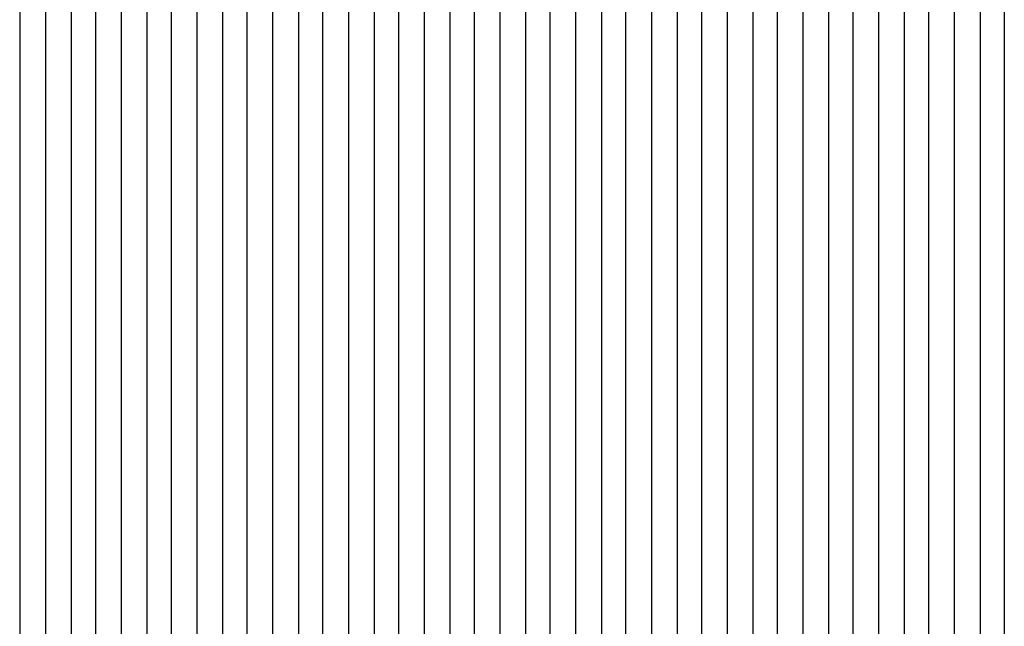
# Model space of a CAD drawing. Extents: x -0.6 to 1.54, y -0.37 to 1.17.
# Tile 51 of 79: x 1.02497 to 1.03147, y 0.11177 to 0.11578. Entities that reach past the tile are written whole.
import ezdxf

# ---------------------------------------------------------------- set-up
doc = ezdxf.new("R2010")
doc.units = 0
doc.linetypes.add('KCONTINUOUS', pattern=[0])
doc.layers.add('W01_---', color=7, linetype='CONTINUOUS')

msp = doc.modelspace()

# ---------------------------------------------------------------- linework, layer by layer
at = {"layer": 'W01_---', "color": 7, "linetype": 'KCONTINUOUS'}
for p, q in [((1.03064, 0.11769), (1.03064, 0.11419)), ((1.03081, 0.11769), (1.03081, 0.11403)), ((1.03147, 0.11686), (1.03147, 0.11519)), ((1.0304699, 0.11669), (1.0304699, 0.11519)), ((1.03031, 0.11653), (1.03031, 0.11553)), ((1.0313099, 0.11636), (1.0313099, 0.11569)), ((1.02981, 0.11619), (1.02981, 0.11553)), ((1.02997, 0.11619), (1.02997, 0.11569)), ((1.03014, 0.11619), (1.03014, 0.11569)), ((1.03097, 0.11619), (1.03097, 0.11569)), ((1.02847, 0.11603), (1.02847, 0.11569)), ((1.02864, 0.11603), (1.02864, 0.11569)), ((1.02497, 0.11586), (1.02497, 0.11553)), ((1.02514, 0.11586), (1.02514, 0.11553)), ((1.02531, 0.11586), (1.02531, 0.11569)), ((1.0254699, 0.11586), (1.0254699, 0.11536)), ((1.02564, 0.11586), (1.02564, 0.11569)), ((1.02581, 0.11586), (1.02581, 0.11569)), ((1.02597, 0.11586), (1.02597, 0.11569)), ((1.02614, 0.11586), (1.02614, 0.11569)), ((1.0263099, 0.11586), (1.0263099, 0.11569)), ((1.02647, 0.11586), (1.02647, 0.11569)), ((1.02664, 0.11586), (1.02664, 0.11569)), ((1.02681, 0.11586), (1.02681, 0.11569)), ((1.02697, 0.11586), (1.02697, 0.11569)), ((1.0271399, 0.11586), (1.0271399, 0.11569)), ((1.02731, 0.11586), (1.02731, 0.11569)), ((1.02747, 0.11586), (1.02747, 0.11569)), ((1.02764, 0.11586), (1.02764, 0.11569)), ((1.02781, 0.11586), (1.02781, 0.11569)), ((1.0279699, 0.11586), (1.0279699, 0.11569)), ((1.02814, 0.11586), (1.02814, 0.11569)), ((1.02831, 0.11586), (1.02831, 0.11569)), ((1.0288099, 0.11586), (1.0288099, 0.11569)), ((1.02897, 0.11586), (1.02897, 0.11569)), ((1.02914, 0.11586), (1.02914, 0.11569)), ((1.02931, 0.11586), (1.02931, 0.11569)), ((1.02947, 0.11586), (1.02947, 0.11569)), ((1.0296399, 0.11586), (1.0296399, 0.11569)), ((1.03114, 0.11586), (1.03114, 0.11569)), ((1.02531, 0.11569), (1.02531, 0.11536)), ((1.02564, 0.11569), (1.02564, 0.11553)), ((1.02581, 0.11569), (1.02581, 0.11536)), ((1.02597, 0.11569), (1.02597, 0.11553)), ((1.02614, 0.11569), (1.02614, 0.11553)), ((1.0263099, 0.11569), (1.0263099, 0.11553)), ((1.02647, 0.11569), (1.02647, 0.11553)), ((1.02664, 0.11569), (1.02664, 0.11553)), ((1.02681, 0.11569), (1.02681, 0.11553)), ((1.02697, 0.11569), (1.02697, 0.11553)), ((1.0271399, 0.11569), (1.0271399, 0.11553)), ((1.02731, 0.11569), (1.02731, 0.11553)), ((1.02747, 0.11569), (1.02747, 0.11553)), ((1.02764, 0.11569), (1.02764, 0.11553)), ((1.02781, 0.11569), (1.02781, 0.11553)), ((1.0279699, 0.11569), (1.0279699, 0.11553)), ((1.02814, 0.11569), (1.02814, 0.11553)), ((1.02831, 0.11569), (1.02831, 0.11553)), ((1.02847, 0.11569), (1.02847, 0.11553)), ((1.02864, 0.11569), (1.02864, 0.11553)), ((1.0288099, 0.11569), (1.0288099, 0.11553)), ((1.02897, 0.11569), (1.02897, 0.11553)), ((1.02914, 0.11569), (1.02914, 0.11553)), ((1.02931, 0.11569), (1.02931, 0.11553)), ((1.02947, 0.11569), (1.02947, 0.11553)), ((1.0296399, 0.11569), (1.0296399, 0.11553)), ((1.02997, 0.11569), (1.02997, 0.11553)), ((1.03014, 0.11569), (1.03014, 0.11553)), ((1.03097, 0.11569), (1.03097, 0.11419)), ((1.03114, 0.11569), (1.03114, 0.11503)), ((1.0313099, 0.11569), (1.0313099, 0.11553)), ((1.02497, 0.11553), (1.02497, 0.11503)), ((1.02514, 0.11553), (1.02514, 0.11536)), ((1.02564, 0.11553), (1.02564, 0.11536)), ((1.02597, 0.11553), (1.02597, 0.11536)), ((1.02614, 0.11553), (1.02614, 0.11536)), ((1.0263099, 0.11553), (1.0263099, 0.11536)), ((1.02647, 0.11553), (1.02647, 0.11536)), ((1.02664, 0.11553), (1.02664, 0.11536)), ((1.02681, 0.11553), (1.02681, 0.11536)), ((1.02697, 0.11553), (1.02697, 0.11536)), ((1.0271399, 0.11553), (1.0271399, 0.11536)), ((1.02731, 0.11553), (1.02731, 0.11536)), ((1.02747, 0.11553), (1.02747, 0.11536)), ((1.02764, 0.11553), (1.02764, 0.11536)), ((1.02781, 0.11553), (1.02781, 0.11536)), ((1.0279699, 0.11553), (1.0279699, 0.11536)), ((1.02814, 0.11553), (1.02814, 0.11536)), ((1.02831, 0.11553), (1.02831, 0.11536)), ((1.02847, 0.11553), (1.02847, 0.11519)), ((1.02864, 0.11553), (1.02864, 0.11536)), ((1.0288099, 0.11553), (1.0288099, 0.11536)), ((1.02897, 0.11553), (1.02897, 0.11536)), ((1.02914, 0.11553), (1.02914, 0.11536)), ((1.02931, 0.11553), (1.02931, 0.11536)), ((1.02947, 0.11553), (1.02947, 0.11519)), ((1.0296399, 0.11553), (1.0296399, 0.11536)), ((1.02981, 0.11553), (1.02981, 0.11536)), ((1.02997, 0.11553), (1.02997, 0.11536)), ((1.03014, 0.11553), (1.03014, 0.11519)), ((1.03031, 0.11553), (1.03031, 0.11519)), ((1.0313099, 0.11553), (1.0313099, 0.11519)), ((1.02514, 0.11536), (1.02514, 0.11519)), ((1.02531, 0.11536), (1.02531, 0.11519)), ((1.0254699, 0.11536), (1.0254699, 0.11519)), ((1.02564, 0.11536), (1.02564, 0.11519)), ((1.02581, 0.11536), (1.02581, 0.11519)), ((1.02597, 0.11536), (1.02597, 0.11519)), ((1.02614, 0.11536), (1.02614, 0.11519)), ((1.0263099, 0.11536), (1.0263099, 0.11519)), ((1.02647, 0.11536), (1.02647, 0.11519)), ((1.02664, 0.11536), (1.02664, 0.11519)), ((1.02681, 0.11536), (1.02681, 0.11519)), ((1.02697, 0.11536), (1.02697, 0.11519)), ((1.0271399, 0.11536), (1.0271399, 0.11519)), ((1.02731, 0.11536), (1.02731, 0.11519)), ((1.02747, 0.11536), (1.02747, 0.11519)), ((1.02764, 0.11536), (1.02764, 0.11519)), ((1.02781, 0.11536), (1.02781, 0.11519)), ((1.0279699, 0.11536), (1.0279699, 0.11519)), ((1.02814, 0.11536), (1.02814, 0.11519)), ((1.02831, 0.11536), (1.02831, 0.11519)), ((1.02864, 0.11536), (1.02864, 0.11519)), ((1.0288099, 0.11536), (1.0288099, 0.11519)), ((1.02897, 0.11536), (1.02897, 0.11519)), ((1.02914, 0.11536), (1.02914, 0.11519)), ((1.02931, 0.11536), (1.02931, 0.11519)), ((1.0296399, 0.11536), (1.0296399, 0.11519)), ((1.02981, 0.11536), (1.02981, 0.11519)), ((1.02997, 0.11536), (1.02997, 0.11519)), ((1.02514, 0.11519), (1.02514, 0.11503)), ((1.02531, 0.11519), (1.02531, 0.11503)), ((1.0254699, 0.11519), (1.0254699, 0.11503)), ((1.02564, 0.11519), (1.02564, 0.11503)), ((1.02581, 0.11519), (1.02581, 0.11503)), ((1.02597, 0.11519), (1.02597, 0.11503)), ((1.02614, 0.11519), (1.02614, 0.11503)), ((1.0263099, 0.11519), (1.0263099, 0.11503)), ((1.02647, 0.11519), (1.02647, 0.11503)), ((1.02664, 0.11519), (1.02664, 0.11503)), ((1.02681, 0.11519), (1.02681, 0.11503)), ((1.02697, 0.11519), (1.02697, 0.11503)), ((1.0271399, 0.11519), (1.0271399, 0.11503)), ((1.02731, 0.11519), (1.02731, 0.11503)), ((1.02747, 0.11519), (1.02747, 0.11503)), ((1.02764, 0.11519), (1.02764, 0.11503)), ((1.02781, 0.11519), (1.02781, 0.11503)), ((1.0279699, 0.11519), (1.0279699, 0.11503)), ((1.02814, 0.11519), (1.02814, 0.11503)), ((1.02831, 0.11519), (1.02831, 0.11503)), ((1.02847, 0.11519), (1.02847, 0.11503)), ((1.02864, 0.11519), (1.02864, 0.11503)), ((1.0288099, 0.11519), (1.0288099, 0.11503)), ((1.02897, 0.11519), (1.02897, 0.11503)), ((1.02914, 0.11519), (1.02914, 0.11503)), ((1.02931, 0.11519), (1.02931, 0.11503)), ((1.02947, 0.11519), (1.02947, 0.11503)), ((1.0296399, 0.11519), (1.0296399, 0.11503)), ((1.02981, 0.11519), (1.02981, 0.11503)), ((1.02997, 0.11519), (1.02997, 0.11503)), ((1.03014, 0.11519), (1.03014, 0.11486)), ((1.03031, 0.11519), (1.03031, 0.11486)), ((1.0304699, 0.11519), (1.0304699, 0.11453)), ((1.0313099, 0.11519), (1.0313099, 0.11503)), ((1.03147, 0.11519), (1.03147, 0.11503)), ((1.02497, 0.11503), (1.02497, 0.11469)), ((1.02514, 0.11503), (1.02514, 0.11486)), ((1.02531, 0.11503), (1.02531, 0.11486)), ((1.0254699, 0.11503), (1.0254699, 0.11486)), ((1.02564, 0.11503), (1.02564, 0.11486)), ((1.02581, 0.11503), (1.02581, 0.11486)), ((1.02597, 0.11503), (1.02597, 0.11486)), ((1.02614, 0.11503), (1.02614, 0.11453)), ((1.0263099, 0.11503), (1.0263099, 0.11486)), ((1.02647, 0.11503), (1.02647, 0.11486)), ((1.02664, 0.11503), (1.02664, 0.11486)), ((1.02681, 0.11503), (1.02681, 0.11486)), ((1.02697, 0.11503), (1.02697, 0.11486)), ((1.0271399, 0.11503), (1.0271399, 0.11486)), ((1.02731, 0.11503), (1.02731, 0.11486)), ((1.02747, 0.11503), (1.02747, 0.11486)), ((1.02764, 0.11503), (1.02764, 0.11486)), ((1.02781, 0.11503), (1.02781, 0.11486)), ((1.0279699, 0.11503), (1.0279699, 0.11486)), ((1.02814, 0.11503), (1.02814, 0.11486)), ((1.02831, 0.11503), (1.02831, 0.11486)), ((1.02847, 0.11503), (1.02847, 0.11486)), ((1.02864, 0.11503), (1.02864, 0.11486)), ((1.0288099, 0.11503), (1.0288099, 0.11486)), ((1.02897, 0.11503), (1.02897, 0.11486)), ((1.02914, 0.11503), (1.02914, 0.11486)), ((1.02931, 0.11503), (1.02931, 0.11486)), ((1.02947, 0.11503), (1.02947, 0.11486)), ((1.0296399, 0.11503), (1.0296399, 0.11486)), ((1.02981, 0.11503), (1.02981, 0.11486)), ((1.02997, 0.11503), (1.02997, 0.11469)), ((1.03114, 0.11503), (1.03114, 0.11453)), ((1.0313099, 0.11503), (1.0313099, 0.11486)), ((1.03147, 0.11503), (1.03147, 0.11486)), ((1.02514, 0.11486), (1.02514, 0.11469)), ((1.02531, 0.11486), (1.02531, 0.11469)), ((1.0254699, 0.11486), (1.0254699, 0.11469)), ((1.02564, 0.11486), (1.02564, 0.11469)), ((1.02581, 0.11486), (1.02581, 0.11469)), ((1.02597, 0.11486), (1.02597, 0.11469)), ((1.0263099, 0.11486), (1.0263099, 0.11469)), ((1.02647, 0.11486), (1.02647, 0.11469)), ((1.02664, 0.11486), (1.02664, 0.11469)), ((1.02681, 0.11486), (1.02681, 0.11469)), ((1.02697, 0.11486), (1.02697, 0.11469)), ((1.0271399, 0.11486), (1.0271399, 0.11469)), ((1.02731, 0.11486), (1.02731, 0.11469)), ((1.02747, 0.11486), (1.02747, 0.11469)), ((1.02764, 0.11486), (1.02764, 0.11469)), ((1.02781, 0.11486), (1.02781, 0.11469)), ((1.0279699, 0.11486), (1.0279699, 0.11469)), ((1.02814, 0.11486), (1.02814, 0.11469)), ((1.02831, 0.11486), (1.02831, 0.11469)), ((1.02847, 0.11486), (1.02847, 0.11469)), ((1.02864, 0.11486), (1.02864, 0.11469)), ((1.0288099, 0.11486), (1.0288099, 0.11469)), ((1.02897, 0.11486), (1.02897, 0.11469)), ((1.02914, 0.11486), (1.02914, 0.11469)), ((1.02931, 0.11486), (1.02931, 0.11469)), ((1.02947, 0.11486), (1.02947, 0.11469)), ((1.0296399, 0.11486), (1.0296399, 0.11469)), ((1.02981, 0.11486), (1.02981, 0.11469)), ((1.03014, 0.11486), (1.03014, 0.11469)), ((1.03031, 0.11486), (1.03031, 0.11436)), ((1.0313099, 0.11486), (1.0313099, 0.11453)), ((1.03147, 0.11486), (1.03147, 0.11453)), ((1.02497, 0.11469), (1.02497, 0.11453)), ((1.02514, 0.11469), (1.02514, 0.11453)), ((1.02531, 0.11469), (1.02531, 0.11453)), ((1.0254699, 0.11469), (1.0254699, 0.11453)), ((1.02564, 0.11469), (1.02564, 0.11453)), ((1.02581, 0.11469), (1.02581, 0.11453)), ((1.02597, 0.11469), (1.02597, 0.11453)), ((1.0263099, 0.11469), (1.0263099, 0.11453)), ((1.02647, 0.11469), (1.02647, 0.11453)), ((1.02664, 0.11469), (1.02664, 0.11453)), ((1.02681, 0.11469), (1.02681, 0.11453)), ((1.02697, 0.11469), (1.02697, 0.11453)), ((1.0271399, 0.11469), (1.0271399, 0.11453)), ((1.02731, 0.11469), (1.02731, 0.11453)), ((1.02747, 0.11469), (1.02747, 0.11453)), ((1.02764, 0.11469), (1.02764, 0.11453)), ((1.02781, 0.11469), (1.02781, 0.11453)), ((1.0279699, 0.11469), (1.0279699, 0.11453)), ((1.02814, 0.11469), (1.02814, 0.11453)), ((1.02831, 0.11469), (1.02831, 0.11453)), ((1.02847, 0.11469), (1.02847, 0.11453)), ((1.02864, 0.11469), (1.02864, 0.11453)), ((1.0288099, 0.11469), (1.0288099, 0.11453)), ((1.02897, 0.11469), (1.02897, 0.11453)), ((1.02914, 0.11469), (1.02914, 0.11453)), ((1.02931, 0.11469), (1.02931, 0.11453)), ((1.02947, 0.11469), (1.02947, 0.11453)), ((1.0296399, 0.11469), (1.0296399, 0.11453)), ((1.02981, 0.11469), (1.02981, 0.11453)), ((1.02997, 0.11469), (1.02997, 0.11453)), ((1.03014, 0.11469), (1.03014, 0.11453)), ((1.02497, 0.11453), (1.02497, 0.11419)), ((1.02514, 0.11453), (1.02514, 0.11436)), ((1.02531, 0.11453), (1.02531, 0.11436)), ((1.0254699, 0.11453), (1.0254699, 0.11436)), ((1.02564, 0.11453), (1.02564, 0.11436)), ((1.02581, 0.11453), (1.02581, 0.11436)), ((1.02597, 0.11453), (1.02597, 0.11436)), ((1.02614, 0.11453), (1.02614, 0.11436)), ((1.0263099, 0.11453), (1.0263099, 0.11436)), ((1.02647, 0.11453), (1.02647, 0.11436)), ((1.02664, 0.11453), (1.02664, 0.11436)), ((1.02681, 0.11453), (1.02681, 0.11436)), ((1.02697, 0.11453), (1.02697, 0.11436)), ((1.0271399, 0.11453), (1.0271399, 0.11436)), ((1.02731, 0.11453), (1.02731, 0.11436)), ((1.02747, 0.11453), (1.02747, 0.11436)), ((1.02764, 0.11453), (1.02764, 0.11436)), ((1.02781, 0.11453), (1.02781, 0.11436)), ((1.0279699, 0.11453), (1.0279699, 0.11436)), ((1.02814, 0.11453), (1.02814, 0.11436)), ((1.02831, 0.11453), (1.02831, 0.11436)), ((1.02847, 0.11453), (1.02847, 0.11436)), ((1.02864, 0.11453), (1.02864, 0.11436)), ((1.0288099, 0.11453), (1.0288099, 0.11436)), ((1.02897, 0.11453), (1.02897, 0.11436)), ((1.02914, 0.11453), (1.02914, 0.11436)), ((1.02931, 0.11453), (1.02931, 0.11436)), ((1.02947, 0.11453), (1.02947, 0.11436)), ((1.0296399, 0.11453), (1.0296399, 0.11436)), ((1.02981, 0.11453), (1.02981, 0.11436)), ((1.02997, 0.11453), (1.02997, 0.11436)), ((1.03014, 0.11453), (1.03014, 0.11403)), ((1.0304699, 0.11453), (1.0304699, 0.11403)), ((1.03114, 0.11453), (1.03114, 0.11419)), ((1.0313099, 0.11453), (1.0313099, 0.11419)), ((1.03147, 0.11453), (1.03147, 0.11419)), ((1.02514, 0.11436), (1.02514, 0.11419)), ((1.02531, 0.11436), (1.02531, 0.11419)), ((1.0254699, 0.11436), (1.0254699, 0.11419)), ((1.02564, 0.11436), (1.02564, 0.11419)), ((1.02581, 0.11436), (1.02581, 0.11419)), ((1.02597, 0.11436), (1.02597, 0.11419)), ((1.02614, 0.11436), (1.02614, 0.11419)), ((1.0263099, 0.11436), (1.0263099, 0.11419)), ((1.02647, 0.11436), (1.02647, 0.11419)), ((1.02664, 0.11436), (1.02664, 0.11419)), ((1.02681, 0.11436), (1.02681, 0.11419)), ((1.02697, 0.11436), (1.02697, 0.11419)), ((1.0271399, 0.11436), (1.0271399, 0.11419)), ((1.02731, 0.11436), (1.02731, 0.11419)), ((1.02747, 0.11436), (1.02747, 0.11419)), ((1.02764, 0.11436), (1.02764, 0.11419)), ((1.02781, 0.11436), (1.02781, 0.11419)), ((1.0279699, 0.11436), (1.0279699, 0.11419)), ((1.02814, 0.11436), (1.02814, 0.11419)), ((1.02831, 0.11436), (1.02831, 0.11419)), ((1.02847, 0.11436), (1.02847, 0.11419)), ((1.02864, 0.11436), (1.02864, 0.11419)), ((1.0288099, 0.11436), (1.0288099, 0.11419)), ((1.02897, 0.11436), (1.02897, 0.11419)), ((1.02914, 0.11436), (1.02914, 0.11419)), ((1.02931, 0.11436), (1.02931, 0.11419)), ((1.02947, 0.11436), (1.02947, 0.11419)), ((1.0296399, 0.11436), (1.0296399, 0.11419)), ((1.02981, 0.11436), (1.02981, 0.11419)), ((1.02997, 0.11436), (1.02997, 0.11419)), ((1.03031, 0.11436), (1.03031, 0.11419)), ((1.02497, 0.11419), (1.02497, 0.11403)), ((1.02514, 0.11419), (1.02514, 0.11403)), ((1.02531, 0.11419), (1.02531, 0.11403)), ((1.0254699, 0.11419), (1.0254699, 0.11403)), ((1.02564, 0.11419), (1.02564, 0.11403)), ((1.02581, 0.11419), (1.02581, 0.11403)), ((1.02597, 0.11419), (1.02597, 0.11403)), ((1.02614, 0.11419), (1.02614, 0.11403)), ((1.0263099, 0.11419), (1.0263099, 0.11403)), ((1.02647, 0.11419), (1.02647, 0.11403)), ((1.02664, 0.11419), (1.02664, 0.11403)), ((1.02681, 0.11419), (1.02681, 0.11403)), ((1.02697, 0.11419), (1.02697, 0.11403)), ((1.0271399, 0.11419), (1.0271399, 0.11403)), ((1.02731, 0.11419), (1.02731, 0.11403)), ((1.02747, 0.11419), (1.02747, 0.11403)), ((1.02764, 0.11419), (1.02764, 0.11403)), ((1.02781, 0.11419), (1.02781, 0.11403)), ((1.0279699, 0.11419), (1.0279699, 0.11403)), ((1.02814, 0.11419), (1.02814, 0.11403)), ((1.02831, 0.11419), (1.02831, 0.11403)), ((1.02847, 0.11419), (1.02847, 0.11403)), ((1.02864, 0.11419), (1.02864, 0.11403)), ((1.0288099, 0.11419), (1.0288099, 0.11403)), ((1.02897, 0.11419), (1.02897, 0.11403)), ((1.02914, 0.11419), (1.02914, 0.11403)), ((1.02931, 0.11419), (1.02931, 0.11403)), ((1.02947, 0.11419), (1.02947, 0.11403)), ((1.0296399, 0.11419), (1.0296399, 0.11403)), ((1.02981, 0.11419), (1.02981, 0.11403)), ((1.02997, 0.11419), (1.02997, 0.11403)), ((1.03031, 0.11419), (1.03031, 0.11403)), ((1.03064, 0.11419), (1.03064, 0.11403)), ((1.03097, 0.11419), (1.03097, 0.11403)), ((1.03114, 0.11419), (1.03114, 0.11403)), ((1.0313099, 0.11419), (1.0313099, 0.11403)), ((1.03147, 0.11419), (1.03147, 0.11403)), ((1.02497, 0.11403), (1.02497, 0.11386)), ((1.02514, 0.11403), (1.02514, 0.11386)), ((1.02531, 0.11403), (1.02531, 0.11386)), ((1.0254699, 0.11403), (1.0254699, 0.11386)), ((1.02564, 0.11403), (1.02564, 0.11386)), ((1.02581, 0.11403), (1.02581, 0.11386)), ((1.02597, 0.11403), (1.02597, 0.11386)), ((1.02614, 0.11403), (1.02614, 0.11386)), ((1.0263099, 0.11403), (1.0263099, 0.11386)), ((1.02647, 0.11403), (1.02647, 0.11386)), ((1.02664, 0.11403), (1.02664, 0.11386)), ((1.02681, 0.11403), (1.02681, 0.11386)), ((1.02697, 0.11403), (1.02697, 0.11386)), ((1.0271399, 0.11403), (1.0271399, 0.11386)), ((1.02731, 0.11403), (1.02731, 0.11386)), ((1.02747, 0.11403), (1.02747, 0.11386)), ((1.02764, 0.11403), (1.02764, 0.11386)), ((1.02781, 0.11403), (1.02781, 0.11386)), ((1.0279699, 0.11403), (1.0279699, 0.11386)), ((1.02814, 0.11403), (1.02814, 0.11386)), ((1.02831, 0.11403), (1.02831, 0.11386)), ((1.02847, 0.11403), (1.02847, 0.11386)), ((1.02864, 0.11403), (1.02864, 0.11386)), ((1.0288099, 0.11403), (1.0288099, 0.11386)), ((1.02897, 0.11403), (1.02897, 0.11386)), ((1.02914, 0.11403), (1.02914, 0.11386)), ((1.02931, 0.11403), (1.02931, 0.11386)), ((1.02947, 0.11403), (1.02947, 0.11386)), ((1.0296399, 0.11403), (1.0296399, 0.11386)), ((1.02981, 0.11403), (1.02981, 0.11386)), ((1.02997, 0.11403), (1.02997, 0.11386)), ((1.03014, 0.11403), (1.03014, 0.11386)), ((1.03031, 0.11403), (1.03031, 0.11386)), ((1.0304699, 0.11403), (1.0304699, 0.11386)), ((1.03064, 0.11403), (1.03064, 0.11369)), ((1.03081, 0.11403), (1.03081, 0.11369)), ((1.03097, 0.11403), (1.03097, 0.11369)), ((1.03114, 0.11403), (1.03114, 0.11386)), ((1.0313099, 0.11403), (1.0313099, 0.11369)), ((1.03147, 0.11403), (1.03147, 0.11386)), ((1.02497, 0.11386), (1.02497, 0.11369)), ((1.02514, 0.11386), (1.02514, 0.11369)), ((1.02531, 0.11386), (1.02531, 0.11369)), ((1.0254699, 0.11386), (1.0254699, 0.11369)), ((1.02564, 0.11386), (1.02564, 0.11369)), ((1.02581, 0.11386), (1.02581, 0.11369)), ((1.02597, 0.11386), (1.02597, 0.11369)), ((1.02614, 0.11386), (1.02614, 0.11369)), ((1.0263099, 0.11386), (1.0263099, 0.11369)), ((1.02647, 0.11386), (1.02647, 0.11369)), ((1.02664, 0.11386), (1.02664, 0.11369)), ((1.02681, 0.11386), (1.02681, 0.11369)), ((1.02697, 0.11386), (1.02697, 0.11369)), ((1.0271399, 0.11386), (1.0271399, 0.11369)), ((1.02731, 0.11386), (1.02731, 0.11369)), ((1.02747, 0.11386), (1.02747, 0.11369)), ((1.02764, 0.11386), (1.02764, 0.11369)), ((1.02781, 0.11386), (1.02781, 0.11369)), ((1.0279699, 0.11386), (1.0279699, 0.11369)), ((1.02814, 0.11386), (1.02814, 0.11369)), ((1.02831, 0.11386), (1.02831, 0.11369)), ((1.02847, 0.11386), (1.02847, 0.11369)), ((1.02864, 0.11386), (1.02864, 0.11369)), ((1.0288099, 0.11386), (1.0288099, 0.11369)), ((1.02897, 0.11386), (1.02897, 0.11369)), ((1.02914, 0.11386), (1.02914, 0.11369)), ((1.02931, 0.11386), (1.02931, 0.11369)), ((1.02947, 0.11386), (1.02947, 0.11369)), ((1.0296399, 0.11386), (1.0296399, 0.11369)), ((1.02981, 0.11386), (1.02981, 0.11369)), ((1.02997, 0.11386), (1.02997, 0.11369)), ((1.03014, 0.11386), (1.03014, 0.11369)), ((1.03031, 0.11386), (1.03031, 0.11369)), ((1.0304699, 0.11386), (1.0304699, 0.11369)), ((1.03114, 0.11386), (1.03114, 0.11369)), ((1.03147, 0.11386), (1.03147, 0.11369)), ((1.02497, 0.11369), (1.02497, 0.11353)), ((1.02514, 0.11369), (1.02514, 0.11353)), ((1.02531, 0.11369), (1.02531, 0.11353)), ((1.0254699, 0.11369), (1.0254699, 0.11353)), ((1.02564, 0.11369), (1.02564, 0.11353)), ((1.02581, 0.11369), (1.02581, 0.11353)), ((1.02597, 0.11369), (1.02597, 0.11353)), ((1.02614, 0.11369), (1.02614, 0.11353)), ((1.0263099, 0.11369), (1.0263099, 0.11353)), ((1.02647, 0.11369), (1.02647, 0.11353)), ((1.02664, 0.11369), (1.02664, 0.11353)), ((1.02681, 0.11369), (1.02681, 0.11353)), ((1.02697, 0.11369), (1.02697, 0.11353)), ((1.0271399, 0.11369), (1.0271399, 0.11353)), ((1.02731, 0.11369), (1.02731, 0.11353)), ((1.02747, 0.11369), (1.02747, 0.11353)), ((1.02764, 0.11369), (1.02764, 0.11353)), ((1.02781, 0.11369), (1.02781, 0.11353)), ((1.0279699, 0.11369), (1.0279699, 0.11353)), ((1.02814, 0.11369), (1.02814, 0.11353)), ((1.02831, 0.11369), (1.02831, 0.11336)), ((1.02847, 0.11369), (1.02847, 0.11353)), ((1.02864, 0.11369), (1.02864, 0.11269)), ((1.0288099, 0.11369), (1.0288099, 0.11353)), ((1.02897, 0.11369), (1.02897, 0.11353)), ((1.02914, 0.11369), (1.02914, 0.11353)), ((1.02931, 0.11369), (1.02931, 0.11353)), ((1.02947, 0.11369), (1.02947, 0.11353)), ((1.0296399, 0.11369), (1.0296399, 0.11353)), ((1.02981, 0.11369), (1.02981, 0.11353)), ((1.02997, 0.11369), (1.02997, 0.11353)), ((1.03014, 0.11369), (1.03014, 0.11019)), ((1.03031, 0.11369), (1.03031, 0.11019)), ((1.0304699, 0.11369), (1.0304699, 0.11019)), ((1.03064, 0.11369), (1.03064, 0.11353)), ((1.03081, 0.11369), (1.03081, 0.11353)), ((1.03097, 0.11369), (1.03097, 0.11353)), ((1.03114, 0.11369), (1.03114, 0.11053)), ((1.0313099, 0.11369), (1.0313099, 0.11303)), ((1.03147, 0.11369), (1.03147, 0.11303)), ((1.02497, 0.11353), (1.02497, 0.11336)), ((1.02514, 0.11353), (1.02514, 0.11336)), ((1.02531, 0.11353), (1.02531, 0.11336)), ((1.0254699, 0.11353), (1.0254699, 0.11336)), ((1.02564, 0.11353), (1.02564, 0.11336)), ((1.02581, 0.11353), (1.02581, 0.11336)), ((1.02597, 0.11353), (1.02597, 0.11336)), ((1.02614, 0.11353), (1.02614, 0.11336)), ((1.0263099, 0.11353), (1.0263099, 0.11336)), ((1.02647, 0.11353), (1.02647, 0.11336)), ((1.02664, 0.11353), (1.02664, 0.11336)), ((1.02681, 0.11353), (1.02681, 0.11336)), ((1.02697, 0.11353), (1.02697, 0.11336)), ((1.0271399, 0.11353), (1.0271399, 0.11336)), ((1.02731, 0.11353), (1.02731, 0.11336)), ((1.02747, 0.11353), (1.02747, 0.11336)), ((1.02764, 0.11353), (1.02764, 0.11336)), ((1.02781, 0.11353), (1.02781, 0.11336)), ((1.0279699, 0.11353), (1.0279699, 0.11336)), ((1.02814, 0.11353), (1.02814, 0.11336)), ((1.02847, 0.11353), (1.02847, 0.11319)), ((1.0288099, 0.11353), (1.0288099, 0.11336)), ((1.02897, 0.11353), (1.02897, 0.11303)), ((1.02914, 0.11353), (1.02914, 0.11336)), ((1.02931, 0.11353), (1.02931, 0.11319)), ((1.02947, 0.11353), (1.02947, 0.11303)), ((1.0296399, 0.11353), (1.0296399, 0.11319)), ((1.02981, 0.11353), (1.02981, 0.11053)), ((1.02997, 0.11353), (1.02997, 0.11269)), ((1.03064, 0.11353), (1.03064, 0.11019)), ((1.03081, 0.11353), (1.03081, 0.11019)), ((1.03097, 0.11353), (1.03097, 0.11003)), ((1.02497, 0.11336), (1.02497, 0.11319)), ((1.02514, 0.11336), (1.02514, 0.11319)), ((1.02531, 0.11336), (1.02531, 0.11319)), ((1.0254699, 0.11336), (1.0254699, 0.11319)), ((1.02564, 0.11336), (1.02564, 0.11319)), ((1.02581, 0.11336), (1.02581, 0.11319)), ((1.02597, 0.11336), (1.02597, 0.11319)), ((1.02614, 0.11336), (1.02614, 0.11319)), ((1.0263099, 0.11336), (1.0263099, 0.11319)), ((1.02647, 0.11336), (1.02647, 0.11319)), ((1.02664, 0.11336), (1.02664, 0.11319)), ((1.02681, 0.11336), (1.02681, 0.11319)), ((1.02697, 0.11336), (1.02697, 0.11319)), ((1.0271399, 0.11336), (1.0271399, 0.11319)), ((1.02731, 0.11336), (1.02731, 0.11319)), ((1.02747, 0.11336), (1.02747, 0.11319)), ((1.02764, 0.11336), (1.02764, 0.11319)), ((1.02781, 0.11336), (1.02781, 0.11319)), ((1.0279699, 0.11336), (1.0279699, 0.11319)), ((1.02814, 0.11336), (1.02814, 0.11319)), ((1.02831, 0.11336), (1.02831, 0.11319)), ((1.0288099, 0.11336), (1.0288099, 0.11319)), ((1.02914, 0.11336), (1.02914, 0.11319)), ((1.02497, 0.11319), (1.02497, 0.11303)), ((1.02514, 0.11319), (1.02514, 0.11303)), ((1.02531, 0.11319), (1.02531, 0.11303)), ((1.0254699, 0.11319), (1.0254699, 0.11303)), ((1.02564, 0.11319), (1.02564, 0.11303)), ((1.02581, 0.11319), (1.02581, 0.11303)), ((1.02597, 0.11319), (1.02597, 0.11303)), ((1.02614, 0.11319), (1.02614, 0.11303)), ((1.0263099, 0.11319), (1.0263099, 0.11303)), ((1.02647, 0.11319), (1.02647, 0.11303)), ((1.02664, 0.11319), (1.02664, 0.11303)), ((1.02681, 0.11319), (1.02681, 0.11303)), ((1.02697, 0.11319), (1.02697, 0.11303)), ((1.0271399, 0.11319), (1.0271399, 0.11303)), ((1.02731, 0.11319), (1.02731, 0.11303)), ((1.02747, 0.11319), (1.02747, 0.11303)), ((1.02764, 0.11319), (1.02764, 0.11303)), ((1.02781, 0.11319), (1.02781, 0.11303)), ((1.0279699, 0.11319), (1.0279699, 0.11303)), ((1.02814, 0.11319), (1.02814, 0.11303)), ((1.02831, 0.11319), (1.02831, 0.11303)), ((1.02847, 0.11319), (1.02847, 0.11303)), ((1.0288099, 0.11319), (1.0288099, 0.11303)), ((1.02914, 0.11319), (1.02914, 0.11303)), ((1.02931, 0.11319), (1.02931, 0.11303)), ((1.0296399, 0.11319), (1.0296399, 0.11303)), ((1.02497, 0.11303), (1.02497, 0.11286)), ((1.02514, 0.11303), (1.02514, 0.11286)), ((1.02531, 0.11303), (1.02531, 0.11286)), ((1.0254699, 0.11303), (1.0254699, 0.11286)), ((1.02564, 0.11303), (1.02564, 0.11286)), ((1.02581, 0.11303), (1.02581, 0.11286)), ((1.02597, 0.11303), (1.02597, 0.11286)), ((1.02614, 0.11303), (1.02614, 0.11286)), ((1.0263099, 0.11303), (1.0263099, 0.11286)), ((1.02647, 0.11303), (1.02647, 0.11286)), ((1.02664, 0.11303), (1.02664, 0.11286)), ((1.02681, 0.11303), (1.02681, 0.11286)), ((1.02697, 0.11303), (1.02697, 0.11286)), ((1.0271399, 0.11303), (1.0271399, 0.11286)), ((1.02731, 0.11303), (1.02731, 0.11286)), ((1.02747, 0.11303), (1.02747, 0.11286)), ((1.02764, 0.11303), (1.02764, 0.11286)), ((1.02781, 0.11303), (1.02781, 0.11286)), ((1.0279699, 0.11303), (1.0279699, 0.11286)), ((1.02814, 0.11303), (1.02814, 0.11286)), ((1.02831, 0.11303), (1.02831, 0.11286)), ((1.02847, 0.11303), (1.02847, 0.11253)), ((1.0288099, 0.11303), (1.0288099, 0.11286)), ((1.02897, 0.11303), (1.02897, 0.11269)), ((1.02914, 0.11303), (1.02914, 0.11253)), ((1.02931, 0.11303), (1.02931, 0.11236)), ((1.02947, 0.11303), (1.02947, 0.11219)), ((1.0296399, 0.11303), (1.0296399, 0.11269)), ((1.0313099, 0.11303), (1.0313099, 0.11169)), ((1.03147, 0.11303), (1.03147, 0.11253)), ((1.02497, 0.11286), (1.02497, 0.11269)), ((1.02514, 0.11286), (1.02514, 0.11269)), ((1.02531, 0.11286), (1.02531, 0.11269)), ((1.0254699, 0.11286), (1.0254699, 0.11269)), ((1.02564, 0.11286), (1.02564, 0.11269)), ((1.02581, 0.11286), (1.02581, 0.11269)), ((1.02597, 0.11286), (1.02597, 0.11269)), ((1.02614, 0.11286), (1.02614, 0.11269)), ((1.0263099, 0.11286), (1.0263099, 0.11269)), ((1.02647, 0.11286), (1.02647, 0.11269)), ((1.02664, 0.11286), (1.02664, 0.11269)), ((1.02681, 0.11286), (1.02681, 0.11269)), ((1.02697, 0.11286), (1.02697, 0.11269)), ((1.0271399, 0.11286), (1.0271399, 0.11269)), ((1.02731, 0.11286), (1.02731, 0.11269)), ((1.02747, 0.11286), (1.02747, 0.11269)), ((1.02764, 0.11286), (1.02764, 0.11269)), ((1.02781, 0.11286), (1.02781, 0.11269)), ((1.0279699, 0.11286), (1.0279699, 0.11269)), ((1.02814, 0.11286), (1.02814, 0.11269)), ((1.02831, 0.11286), (1.02831, 0.11269)), ((1.0288099, 0.11286), (1.0288099, 0.11269)), ((1.02497, 0.11269), (1.02497, 0.11253)), ((1.02514, 0.11269), (1.02514, 0.11253)), ((1.02531, 0.11269), (1.02531, 0.11253)), ((1.0254699, 0.11269), (1.0254699, 0.11253)), ((1.02564, 0.11269), (1.02564, 0.11253)), ((1.02581, 0.11269), (1.02581, 0.11253)), ((1.02597, 0.11269), (1.02597, 0.11253)), ((1.02614, 0.11269), (1.02614, 0.11253)), ((1.0263099, 0.11269), (1.0263099, 0.11253)), ((1.02647, 0.11269), (1.02647, 0.11253)), ((1.02664, 0.11269), (1.02664, 0.11253)), ((1.02681, 0.11269), (1.02681, 0.11253)), ((1.02697, 0.11269), (1.02697, 0.11253)), ((1.0271399, 0.11269), (1.0271399, 0.11253)), ((1.02731, 0.11269), (1.02731, 0.11253)), ((1.02747, 0.11269), (1.02747, 0.11253)), ((1.02764, 0.11269), (1.02764, 0.11253)), ((1.02781, 0.11269), (1.02781, 0.11253)), ((1.0279699, 0.11269), (1.0279699, 0.11253)), ((1.02814, 0.11269), (1.02814, 0.11253)), ((1.02831, 0.11269), (1.02831, 0.11253)), ((1.02864, 0.11269), (1.02864, 0.11219)), ((1.0288099, 0.11269), (1.0288099, 0.11219)), ((1.02897, 0.11269), (1.02897, 0.11236)), ((1.0296399, 0.11269), (1.0296399, 0.11203)), ((1.02997, 0.11269), (1.02997, 0.11203)), ((1.02497, 0.11253), (1.02497, 0.11219)), ((1.02514, 0.11253), (1.02514, 0.11236)), ((1.02531, 0.11253), (1.02531, 0.11236)), ((1.0254699, 0.11253), (1.0254699, 0.11236)), ((1.02564, 0.11253), (1.02564, 0.11236)), ((1.02581, 0.11253), (1.02581, 0.11236)), ((1.02597, 0.11253), (1.02597, 0.11236)), ((1.02614, 0.11253), (1.02614, 0.11236)), ((1.0263099, 0.11253), (1.0263099, 0.11236)), ((1.02647, 0.11253), (1.02647, 0.11236)), ((1.02664, 0.11253), (1.02664, 0.11236)), ((1.02681, 0.11253), (1.02681, 0.11236)), ((1.02697, 0.11253), (1.02697, 0.11236)), ((1.0271399, 0.11253), (1.0271399, 0.11236)), ((1.02731, 0.11253), (1.02731, 0.11236)), ((1.02747, 0.11253), (1.02747, 0.11236)), ((1.02764, 0.11253), (1.02764, 0.11236)), ((1.02781, 0.11253), (1.02781, 0.11236)), ((1.0279699, 0.11253), (1.0279699, 0.11236)), ((1.02814, 0.11253), (1.02814, 0.11219)), ((1.02831, 0.11253), (1.02831, 0.11219)), ((1.02847, 0.11253), (1.02847, 0.11203)), ((1.02914, 0.11253), (1.02914, 0.11236)), ((1.03147, 0.11253), (1.03147, 0.11236)), ((1.02514, 0.11236), (1.02514, 0.11219)), ((1.02531, 0.11236), (1.02531, 0.11219)), ((1.0254699, 0.11236), (1.0254699, 0.11219)), ((1.02564, 0.11236), (1.02564, 0.11219)), ((1.02581, 0.11236), (1.02581, 0.11219)), ((1.02597, 0.11236), (1.02597, 0.11219)), ((1.02614, 0.11236), (1.02614, 0.11219)), ((1.0263099, 0.11236), (1.0263099, 0.11219)), ((1.02647, 0.11236), (1.02647, 0.11219)), ((1.02664, 0.11236), (1.02664, 0.11219)), ((1.02681, 0.11236), (1.02681, 0.11219)), ((1.02697, 0.11236), (1.02697, 0.11219)), ((1.0271399, 0.11236), (1.0271399, 0.11219)), ((1.02731, 0.11236), (1.02731, 0.11219)), ((1.02747, 0.11236), (1.02747, 0.11219)), ((1.02764, 0.11236), (1.02764, 0.11219)), ((1.02781, 0.11236), (1.02781, 0.11219)), ((1.0279699, 0.11236), (1.0279699, 0.11219)), ((1.02897, 0.11236), (1.02897, 0.11219)), ((1.02914, 0.11236), (1.02914, 0.11219)), ((1.02931, 0.11236), (1.02931, 0.11219)), ((1.03147, 0.11236), (1.03147, 0.11053)), ((1.02497, 0.11219), (1.02497, 0.11203)), ((1.02514, 0.11219), (1.02514, 0.11203)), ((1.02531, 0.11219), (1.02531, 0.11203)), ((1.0254699, 0.11219), (1.0254699, 0.11203)), ((1.02564, 0.11219), (1.02564, 0.11203)), ((1.02581, 0.11219), (1.02581, 0.11203)), ((1.02597, 0.11219), (1.02597, 0.11203)), ((1.02614, 0.11219), (1.02614, 0.11203)), ((1.0263099, 0.11219), (1.0263099, 0.11203)), ((1.02647, 0.11219), (1.02647, 0.11203)), ((1.02664, 0.11219), (1.02664, 0.11203)), ((1.02681, 0.11219), (1.02681, 0.11203)), ((1.02697, 0.11219), (1.02697, 0.11203)), ((1.0271399, 0.11219), (1.0271399, 0.11203)), ((1.02731, 0.11219), (1.02731, 0.11203)), ((1.02747, 0.11219), (1.02747, 0.11203)), ((1.02764, 0.11219), (1.02764, 0.11203)), ((1.02781, 0.11219), (1.02781, 0.11203)), ((1.0279699, 0.11219), (1.0279699, 0.11203)), ((1.02814, 0.11219), (1.02814, 0.11203)), ((1.02831, 0.11219), (1.02831, 0.11203)), ((1.02864, 0.11219), (1.02864, 0.11203)), ((1.0288099, 0.11219), (1.0288099, 0.11203)), ((1.02897, 0.11219), (1.02897, 0.11203)), ((1.02914, 0.11219), (1.02914, 0.11203)), ((1.02931, 0.11219), (1.02931, 0.11186)), ((1.02947, 0.11219), (1.02947, 0.11203)), ((1.02497, 0.11203), (1.02497, 0.11186)), ((1.02514, 0.11203), (1.02514, 0.11186)), ((1.02531, 0.11203), (1.02531, 0.11186)), ((1.0254699, 0.11203), (1.0254699, 0.11186)), ((1.02564, 0.11203), (1.02564, 0.11186)), ((1.02581, 0.11203), (1.02581, 0.11186)), ((1.02597, 0.11203), (1.02597, 0.11186)), ((1.02614, 0.11203), (1.02614, 0.11186)), ((1.0263099, 0.11203), (1.0263099, 0.11186)), ((1.02647, 0.11203), (1.02647, 0.11186)), ((1.02664, 0.11203), (1.02664, 0.11186)), ((1.02681, 0.11203), (1.02681, 0.11186)), ((1.02697, 0.11203), (1.02697, 0.11186)), ((1.0271399, 0.11203), (1.0271399, 0.11186)), ((1.02731, 0.11203), (1.02731, 0.11186)), ((1.02747, 0.11203), (1.02747, 0.11186)), ((1.02764, 0.11203), (1.02764, 0.11186)), ((1.02781, 0.11203), (1.02781, 0.11186)), ((1.0279699, 0.11203), (1.0279699, 0.11186)), ((1.02814, 0.11203), (1.02814, 0.11186)), ((1.02831, 0.11203), (1.02831, 0.11053)), ((1.02847, 0.11203), (1.02847, 0.11053)), ((1.02864, 0.11203), (1.02864, 0.11186)), ((1.0288099, 0.11203), (1.0288099, 0.11186)), ((1.02897, 0.11203), (1.02897, 0.11186)), ((1.02914, 0.11203), (1.02914, 0.11186)), ((1.02947, 0.11203), (1.02947, 0.11186)), ((1.0296399, 0.11203), (1.0296399, 0.11186)), ((1.02997, 0.11203), (1.02997, 0.11053)), ((1.02497, 0.11186), (1.02497, 0.11169)), ((1.02514, 0.11186), (1.02514, 0.11169)), ((1.02531, 0.11186), (1.02531, 0.11169)), ((1.0254699, 0.11186), (1.0254699, 0.11169)), ((1.02564, 0.11186), (1.02564, 0.11169)), ((1.02581, 0.11186), (1.02581, 0.11169)), ((1.02597, 0.11186), (1.02597, 0.11169)), ((1.02614, 0.11186), (1.02614, 0.11169)), ((1.0263099, 0.11186), (1.0263099, 0.11169)), ((1.02647, 0.11186), (1.02647, 0.11169)), ((1.02664, 0.11186), (1.02664, 0.11169)), ((1.02681, 0.11186), (1.02681, 0.11169)), ((1.02697, 0.11186), (1.02697, 0.11169)), ((1.0271399, 0.11186), (1.0271399, 0.11169)), ((1.02731, 0.11186), (1.02731, 0.11169)), ((1.02747, 0.11186), (1.02747, 0.11169)), ((1.02764, 0.11186), (1.02764, 0.11169)), ((1.02781, 0.11186), (1.02781, 0.11169)), ((1.0279699, 0.11186), (1.0279699, 0.11153)), ((1.02814, 0.11186), (1.02814, 0.11169)), ((1.02864, 0.11186), (1.02864, 0.11053)), ((1.0288099, 0.11186), (1.0288099, 0.11053)), ((1.02897, 0.11186), (1.02897, 0.11053)), ((1.02914, 0.11186), (1.02914, 0.11053)), ((1.02931, 0.11186), (1.02931, 0.11169)), ((1.02947, 0.11186), (1.02947, 0.11169)), ((1.0296399, 0.11186), (1.0296399, 0.11169))]:
    msp.add_line(p, q, dxfattribs=at)

doc.saveas('drawing.dxf')
